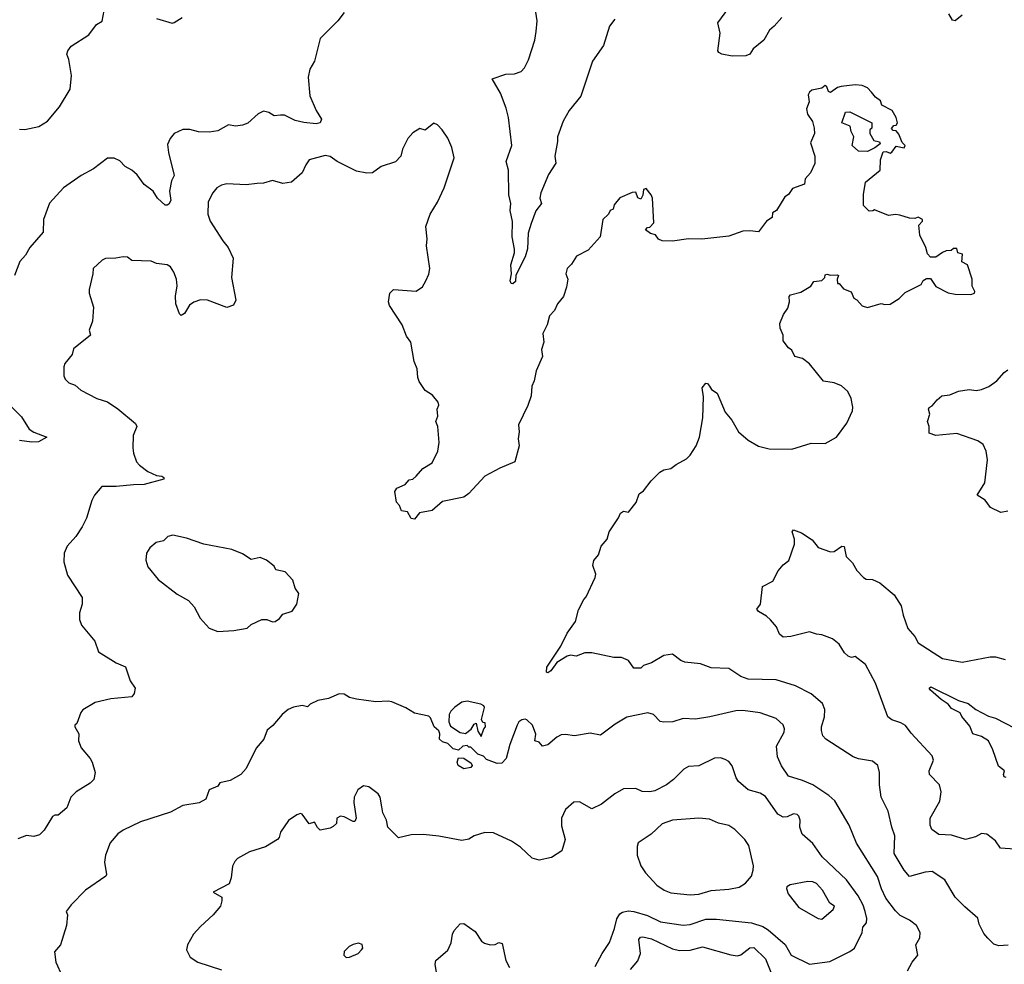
# Model space of a CAD drawing. Extents: x 1954678 to 2060275, y 904822 to 1016299.
# Tile 19 of 256: x 1974455 to 1980065, y 918903 to 924282. Entities that reach past the tile are written whole.
import ezdxf

# ---------------------------------------------------------------- set-up
doc = ezdxf.new("R2010")
doc.units = 0

msp = doc.modelspace()

# ---------------------------------------------------------------- linework, layer by layer
at = {"layer": '0CON20XD'}
for points in [[(1974455, 923659.4), (1974485, 923656.9), (1974565, 923673.3), (1974614.3, 923705), (1974681.5, 923785), (1974743.9, 923886.1), (1974750.5, 923965), (1974735.8, 924055), (1974724, 924085), (1974730, 924105), (1974749.5, 924130.5), (1974848.8, 924195), (1974893.8, 924255), (1974925.8, 924274.2), (1974942.5, 924365)], [(1978797.1, 924295), (1978754.5, 924245.5), (1978727, 924223), (1978694.2, 924165.8), (1978635, 924116.7), (1978616.2, 924085), (1978593.5, 924076.5), (1978515, 924074.5), (1978456, 924085), (1978438.6, 924095), (1978433.3, 924105), (1978446.2, 924205), (1978433.8, 924265), (1978495, 924350)], [(1976305, 924322.7), (1976268.8, 924275), (1976168.2, 924175), (1976134.5, 924045.5), (1976109.1, 924000.9), (1976098.6, 923955), (1976109.3, 923849.3), (1976144.5, 923764.5), (1976174.2, 923715), (1976168, 923695), (1976145, 923689.4), (1976074.2, 923695.8), (1976025, 923708.1), (1975965, 923738.6), (1975940.6, 923739.4), (1975905, 923734.2), (1975875, 923754.2), (1975845, 923761.2), (1975815, 923746.2), (1975755, 923692), (1975725, 923680.8), (1975685.7, 923675.7), (1975645, 923683.3), (1975585, 923648.6), (1975535, 923642.2), (1975475, 923643.5), (1975425, 923657.5), (1975385, 923656.5), (1975335.9, 923634.1), (1975312.1, 923605), (1975297.7, 923572.3), (1975302.6, 923525), (1975335.5, 923395), (1975320, 923365), (1975309.5, 923305), (1975316.8, 923253.2), (1975305, 923231.2), (1975295, 923226.2), (1975285, 923226.2), (1975240.8, 923265), (1975215.6, 923305), (1975165, 923344.4), (1975125, 923399.1), (1975094, 923425), (1975055.5, 923445.5), (1975025, 923477.5), (1974994.4, 923494.4), (1974955, 923492.9), (1974875, 923432.5), (1974805, 923395.5), (1974704.3, 923325), (1974625, 923237.1), (1974591.5, 923145), (1974588.5, 923071.5), (1974512.9, 922985), (1974488.9, 922941.1), (1974455.6, 922904.4), (1974425.8, 922825)], [(1975235, 924288), (1975323.2, 924263.2), (1975335, 924266), (1975380.8, 924295)], [(1977846, 924285), (1977815.8, 924245), (1977782.2, 924135), (1977718.6, 924045), (1977653.4, 923846.6), (1977585.6, 923765), (1977551.9, 923705), (1977519.2, 923615), (1977518.8, 923588.8), (1977504, 923505), (1977509.2, 923465), (1977468.7, 923401.3), (1977423.7, 923296.3), (1977419.4, 923265), (1977429.2, 923235), (1977395.4, 923194.6), (1977369.3, 923120.7), (1977353.1, 923066.9), (1977347.9, 922977.9), (1977335, 922932.5), (1977282.7, 922827.3), (1977279.4, 922790.6), (1977265, 922778.8), (1977255, 922780), (1977249.2, 922795), (1977258, 922835), (1977254.5, 922885.5), (1977273.8, 922955), (1977273.8, 922975), (1977260.8, 923045), (1977262.7, 923132.7), (1977250, 923195), (1977253.8, 923235), (1977241.4, 923285), (1977240, 923425), (1977228, 923475), (1977260, 923565), (1977240.8, 923725), (1977227.8, 923777.8), (1977194.5, 923864.5), (1977146.7, 923945), (1977225, 923972), (1977274.1, 923974.1), (1977312.5, 923987.5), (1977332.3, 924007.7), (1977355, 924053.3), (1977390.9, 924165), (1977398.9, 924215), (1977404.3, 924275), (1977395.7, 924325)], [(1979825, 924307.1), (1979785, 924276.2), (1979770, 924280), (1979749.2, 924315)], [(1978385.8, 922195.8), (1978397.1, 922177.1), (1978430, 922155), (1978475, 922047.5), (1978512.3, 922002.3), (1978550.8, 921935), (1978605, 921887.5), (1978665, 921854.3), (1978725, 921839.4), (1978855, 921836.7), (1978965, 921870), (1979045, 921868.8), (1979110, 921905), (1979168, 921985), (1979200, 922055), (1979202.5, 922075), (1979192, 922125), (1979173.8, 922165), (1979137.6, 922197.6), (1979095, 922214), (1979034.2, 922224.2), (1978955, 922323.3), (1978915, 922353.3), (1978872.5, 922365), (1978855, 922400), (1978835, 922413.3), (1978805, 922453.3), (1978806, 922485), (1978788.8, 922525), (1978787, 922553), (1978806.4, 922603.6), (1978831.4, 922638.6), (1978841.2, 922675), (1978840, 922705), (1978847.5, 922715), (1978905, 922730), (1978962.5, 922765), (1978979.3, 922790.7), (1979025, 922797.5), (1979042.5, 922815), (1979045, 922830), (1979055, 922832.5), (1979075, 922827.5), (1979115, 922830), (1979120, 922825), (1979112.5, 922805), (1979115, 922780), (1979125, 922780), (1979149.3, 922749.3), (1979193, 922733), (1979207, 922697), (1979225, 922687.5), (1979255, 922652.5), (1979285, 922643.8), (1979363.9, 922666.1), (1979385, 922660), (1979415, 922662.5), (1979466.4, 922693.6), (1979501.2, 922728.8), (1979592.5, 922775), (1979603.6, 922796.4), (1979621.7, 922808.3), (1979645, 922807.5), (1979675, 922763.3), (1979746.1, 922726.1), (1979785, 922718.8), (1979875, 922717.5), (1979896.2, 922725), (1979898, 922735), (1979882, 922765), (1979881.2, 922805), (1979856, 922886), (1979823, 922903), (1979827.5, 922947.5), (1979800, 922955), (1979795, 922980), (1979775, 922980), (1979761.7, 922968.3), (1979733.6, 922966.4), (1979713.3, 922956.7), (1979675, 922930), (1979645, 922930), (1979628.3, 922948.3), (1979617.5, 922985), (1979583.8, 923055), (1979578.3, 923111.7), (1979600, 923135), (1979600, 923145), (1979575, 923157.5), (1979555, 923150), (1979525, 923152.5), (1979470.7, 923169.3), (1979445, 923173.3), (1979405, 923167.5), (1979325, 923200), (1979317, 923193), (1979295, 923192.5), (1979262.5, 923225), (1979263.3, 923286.7), (1979273.6, 923356.4), (1979357.5, 923425), (1979360, 923485), (1979375, 923530), (1979391.7, 923531.7), (1979415, 923522.5), (1979425, 923527.5), (1979448.3, 923561.7), (1979495, 923553.3), (1979500, 923565), (1979483, 923583), (1979465, 923630), (1979448.3, 923648.3), (1979431.7, 923651.7), (1979423, 923663), (1979435, 923680), (1979448.3, 923681.7), (1979457.5, 923695), (1979450, 923725), (1979426.7, 923765), (1979367.5, 923795), (1979359.3, 923819.3), (1979330.7, 923840.7), (1979309.5, 923869.5), (1979285, 923893.3), (1979255, 923908), (1979215, 923911.2), (1979135, 923901.2), (1979114, 923896), (1979075, 923867.5), (1979063.9, 923873.9), (1979055, 923900), (1979045, 923907.5), (1979025, 923892.5), (1978968.3, 923881.7), (1978955, 923870), (1978947.5, 923855), (1978952.5, 923815), (1978937.5, 923775), (1978943.6, 923743.6), (1978971.7, 923701.7), (1978981.2, 923665), (1978983.8, 923635), (1978961.1, 923581.1), (1978986.2, 923505), (1978986.4, 923463.6), (1978960.5, 923409.5), (1978930, 923375), (1978926.7, 923345), (1978859.3, 923320.7), (1978835, 923286.7), (1978815, 923273.3), (1978767.5, 923195), (1978745, 923182.5), (1978742.5, 923155), (1978710, 923135), (1978665, 923073.3), (1978615, 923080), (1978575, 923078), (1978495, 923050), (1978342.7, 923032.7), (1978265.9, 923034.1), (1978175, 923021.2), (1978115, 923022.5), (1978095, 923032.5), (1978077, 923057), (1978050, 923065), (1978020, 923085), (1978031.7, 923098.3), (1978045, 923100), (1978067.5, 923125), (1978060, 923265), (1978052.5, 923285), (1978025, 923320), (1978010, 923315), (1978006.4, 923283.6), (1977995, 923260), (1977977, 923267), (1977965, 923300), (1977945, 923297.5), (1977875, 923267.5), (1977841.7, 923228.3), (1977836.7, 923203.3), (1977820, 923195), (1977810, 923175), (1977777.5, 923145), (1977763.3, 923045), (1977695, 922970), (1977627.5, 922935), (1977599.3, 922890.7), (1977573.9, 922866.1), (1977567.5, 922835), (1977578.8, 922805), (1977570.9, 922759.1), (1977553.2, 922706.8), (1977520, 922665), (1977502.9, 922627.1), (1977474.4, 922595.6), (1977460, 922545), (1977436.7, 922495), (1977440.8, 922445), (1977429.2, 922405), (1977434.2, 922365), (1977397.3, 922282.7), (1977386.9, 922225), (1977374.2, 922195), (1977369.1, 922140.9), (1977351.4, 922085), (1977297.1, 921975), (1977301.2, 921935), (1977295.8, 921895), (1977302, 921855), (1977276.2, 921765), (1977190.9, 921729.1), (1977105, 921682), (1977015, 921583.8), (1976985, 921563.3), (1976865, 921538.8), (1976805, 921487.5), (1976732.5, 921475), (1976705, 921437.5), (1976685, 921442.5), (1976665, 921480), (1976630, 921485), (1976620, 921515), (1976602.5, 921535), (1976593.3, 921595), (1976603.3, 921615), (1976652.5, 921635), (1976675, 921662.5), (1976695, 921666.7), (1976715, 921682), (1976752.7, 921727.3), (1976805, 921758.8), (1976838.6, 921825), (1976845.8, 921875), (1976838, 921965), (1976826.7, 921995), (1976838, 922025), (1976833.3, 922065), (1976843, 922087), (1976840, 922105), (1976806.7, 922145), (1976765, 922170), (1976731.9, 922221.9), (1976724, 922245), (1976720.8, 922295), (1976703.1, 922335), (1976683.3, 922445), (1976659.3, 922479.3), (1976634, 922545), (1976562, 922655), (1976555.8, 922675.8), (1976564.6, 922725.4), (1976585, 922746), (1976715, 922736.7), (1976749.5, 922760.5), (1976770, 922795), (1976787, 922833), (1976792.5, 922865), (1976773.8, 922995), (1976776.7, 923035), (1976770, 923105), (1976793.3, 923175), (1976835, 923242.5), (1976873.3, 923325), (1976931.2, 923495), (1976918, 923555), (1976895, 923607.5), (1976862.5, 923655), (1976835, 923682.5), (1976815, 923692.5), (1976765, 923652.5), (1976735, 923662.5), (1976695, 923638.8), (1976666.2, 923605), (1976636.2, 923545), (1976627.5, 923505), (1976596.4, 923473.6), (1976515, 923446.2), (1976465, 923410.8), (1976432.7, 923407.3), (1976375, 923419.5), (1976265, 923475.5), (1976225, 923503.1), (1976195, 923508.1), (1976105, 923484), (1976085, 923456.2), (1976065, 923410), (1976003.2, 923356.8), (1975955, 923349.5), (1975895, 923366.8), (1975845, 923351.9), (1975809.2, 923349.2), (1975745, 923341.9), (1975635, 923347.5), (1975605, 923340.8), (1975578.8, 923325), (1975555, 923296.2), (1975529.2, 923245), (1975528, 923175), (1975540, 923135), (1975612.4, 923022.4), (1975643.5, 922985), (1975671.2, 922925), (1975661.4, 922815), (1975686, 922685), (1975673.6, 922656.4), (1975635, 922644), (1975525, 922685.6), (1975485, 922686.5), (1975446.9, 922673.1), (1975423.2, 922656.8), (1975395, 922610), (1975375, 922597.5), (1975366.4, 922606.4), (1975344.4, 922665), (1975342.4, 922707.6), (1975352.7, 922767.3), (1975348.1, 922805), (1975334.3, 922845), (1975315, 922874), (1975295, 922887.1), (1975235, 922894.4), (1975205, 922907.5), (1975095, 922911.2), (1975069.5, 922929.5), (1975045, 922931.2), (1975003.6, 922923.6), (1974945, 922922.5), (1974925, 922912.5), (1974873.9, 922866.1), (1974872.5, 922835), (1974851.2, 922745), (1974851.2, 922725), (1974876, 922645), (1974870, 922565), (1974852, 922515), (1974858.8, 922485), (1974761.7, 922408.3), (1974753.8, 922375), (1974712.5, 922325), (1974706.2, 922305), (1974706.2, 922255), (1974713.8, 922235), (1974735, 922213.8), (1974770.7, 922200.7), (1974803, 922173), (1974895, 922125.6), (1974955, 922105.6), (1975015, 922065.7), (1975115, 921983.3), (1975122, 921965), (1975102, 921915), (1975100, 921845), (1975103.2, 921813.2), (1975120.8, 921765), (1975138, 921745), (1975185, 921710), (1975235, 921687.5), (1975265, 921682), (1975276, 921675), (1975276.2, 921665), (1975165, 921635.6), (1975104.4, 921634.4), (1975005, 921624.3), (1974922.5, 921625), (1974881.2, 921575), (1974865.8, 921544.2), (1974835.5, 921444.5), (1974810.8, 921395), (1974775, 921338.8), (1974725.9, 921284.1), (1974708, 921245), (1974706.2, 921195), (1974728.3, 921118.3), (1974811.2, 920991.2), (1974811.2, 920955), (1974796.7, 920905), (1974797, 920867), (1974807.5, 920835), (1974883.6, 920743.6), (1974905, 920682.5), (1975005, 920620), (1975057.7, 920597.7), (1975085, 920517.5), (1975112.5, 920475), (1975106.7, 920445), (1975095, 920426.7), (1974974.1, 920415.9), (1974885, 920393.8), (1974815, 920353.3), (1974802.9, 920337.1), (1974780, 920275), (1974770, 920265), (1974770, 920255), (1974792.5, 920215), (1974790, 920175), (1974805.9, 920135.9), (1974857.5, 920075), (1974867.5, 920055), (1974886.2, 919995), (1974877.5, 919955), (1974857.5, 919935), (1974777.5, 919885), (1974747.5, 919855), (1974723.8, 919795), (1974675, 919753.3), (1974655, 919752.5), (1974642.5, 919745), (1974595, 919666.7), (1974568.8, 919641.2), (1974535, 919631.2), (1974495, 919636.7), (1974445, 919617.5)], [(1979285, 923532.5), (1979235, 923533.8), (1979197.5, 923565), (1979207.5, 923615), (1979192.5, 923645), (1979187.5, 923675), (1979140, 923695), (1979160, 923755), (1979185, 923756.7), (1979310, 923695), (1979310, 923665), (1979300, 923655), (1979300, 923635), (1979322.5, 923595), (1979355, 923587.5), (1979357.5, 923575), (1979328.3, 923551.7), (1979285, 923532.5)], [(1980085, 921483.3), (1980045, 921476.7), (1979986.7, 921505), (1979955.7, 921545.7), (1979911.2, 921575), (1979953.8, 921645), (1979969.2, 921775), (1979962.5, 921825), (1979945, 921863.3), (1979915, 921883.8), (1979795, 921926.7), (1979675, 921913.8), (1979637, 921927), (1979636.7, 921965), (1979626.7, 921995), (1979640, 922035), (1979632.5, 922065), (1979637, 922073), (1979655, 922082.5), (1979682.3, 922117.7), (1979710, 922140), (1979755, 922146.2), (1979805, 922166.9), (1979865, 922175.6), (1979905, 922170), (1979935, 922175.6), (1979977.3, 922192.7), (1980022, 922225), (1980065, 922273.3), (1980085, 922287.5)], [(1980087.1, 919012.9), (1980035, 919009.2), (1980005, 919018), (1979971.4, 919051.4), (1979948.3, 919078.3), (1979922.7, 919132.7), (1979915, 919166.2), (1979839.8, 919229.8), (1979785.4, 919285.4), (1979726.7, 919385), (1979655, 919432), (1979615, 919427.5), (1979525, 919402.5), (1979495, 919438.6), (1979438.5, 919535), (1979441.2, 919635), (1979423.6, 919685), (1979404.4, 919775), (1979363.1, 919855), (1979354.4, 919925), (1979354.3, 919995), (1979344.2, 920035), (1979315, 920060), (1979235, 920073.3), (1979203.8, 920085), (1979048.8, 920185), (1979032, 920205), (1979024.2, 920235), (1979024.3, 920255), (1979041.7, 920311.7), (1979043.5, 920355), (1979028.8, 920388.8), (1978965, 920443.1), (1978875, 920488.6), (1978765, 920522.9), (1978605, 920526.2), (1978565, 920542.9), (1978495, 920588.2), (1978395, 920592.2), (1978335, 920614), (1978244.3, 920624.3), (1978223, 920633), (1978175, 920668.8), (1978125, 920661.2), (1978055, 920620), (1978010, 920605), (1977995, 920590), (1977975, 920588.8), (1977955, 920588.8), (1977925, 920633.3), (1977885, 920650), (1977840.5, 920650.5), (1977715, 920676.7), (1977675, 920676.7), (1977625, 920657.5), (1977593.6, 920663.6), (1977575, 920658.8), (1977515, 920621.2), (1977480.8, 920575), (1977463.8, 920563.8), (1977456.7, 920566.7), (1977458.9, 920595), (1977485.6, 920634.4), (1977539.2, 920715), (1977575, 920788.8), (1977621.2, 920855), (1977638.3, 920921.7), (1977669.3, 920980.7), (1977683.6, 920996.4), (1977733.9, 921106.1), (1977738.8, 921125), (1977720, 921175), (1977726.4, 921203.6), (1977752.5, 921235), (1977768.8, 921285), (1977803.3, 921325), (1977813.3, 921365), (1977866.2, 921445), (1977877.7, 921472.3), (1977895, 921483.8), (1977925, 921477.5), (1977967, 921533), (1977985, 921582.5), (1978010, 921600), (1978053.6, 921656.4), (1978102.5, 921705), (1978125, 921718.8), (1978165, 921726.7), (1978195, 921750), (1978255, 921782.5), (1978275, 921802.5), (1978308.8, 921855), (1978328, 921905), (1978347.1, 922015), (1978352, 922135), (1978344, 922185), (1978365, 922212.5), (1978375, 922210), (1978385.8, 922195.8)], [(1974405, 922080.8), (1974465, 922020), (1974510.2, 921950.2), (1974535, 921932.5), (1974610, 921905), (1974561.9, 921878.1), (1974525, 921875.7), (1974455, 921886)], [(1980125, 919558.8), (1980043.9, 919563.9), (1980015, 919606.2), (1979965, 919644), (1979935, 919648.1), (1979901.7, 919628.3), (1979845, 919614.4), (1979765, 919639.5), (1979693, 919643), (1979651.4, 919671.4), (1979642.5, 919695), (1979642.5, 919735), (1979697.6, 919832.4), (1979705.5, 919885.5), (1979696, 919926), (1979638.6, 919985), (1979637.1, 920005), (1979661.2, 920065), (1979655, 920090), (1979535, 920220), (1979502.8, 920262.8), (1979475, 920278.9), (1979423.8, 920295), (1979402, 920312), (1979331.1, 920505), (1979275, 920610), (1979215, 920656), (1979195, 920650), (1979175, 920658.8), (1979155, 920676.2), (1979125, 920726.7), (1979087.1, 920757.1), (1979025, 920780), (1978995, 920783.8), (1978955, 920796.7), (1978849.2, 920770.8), (1978805, 920766.7), (1978783.9, 920783.9), (1978767.5, 920825), (1978733.3, 920865), (1978711.2, 920885), (1978665, 920911.9), (1978655.7, 920925), (1978675.6, 920955), (1978687.5, 921055), (1978745.9, 921084.1), (1978777, 921143), (1978805, 921177.5), (1978837.7, 921202.3), (1978870.6, 921295), (1978870, 921325), (1978857.5, 921365), (1978863.6, 921376.4), (1978909.5, 921359.5), (1978970.7, 921320.7), (1979005, 921277.5), (1979075, 921251.2), (1979095, 921254), (1979140, 921285), (1979153, 921283), (1979163.8, 921225), (1979200.3, 921190.3), (1979225.9, 921145.9), (1979263.8, 921105), (1979277.3, 921097.3), (1979315, 921094.2), (1979355.5, 921075.5), (1979437.4, 921007.4), (1979477.8, 920945), (1979488.3, 920891.7), (1979515.8, 920815.8), (1979555, 920770), (1979574.2, 920734.2), (1979713.3, 920645), (1979825.8, 920624.2), (1979985, 920654.2), (1980015, 920654), (1980069.3, 920639.3)], [(1975585, 920797.5), (1975675, 920803.3), (1975751.7, 920818.3), (1975775, 920837.5), (1975835, 920866.2), (1975863, 920867), (1975895, 920853.3), (1975910, 920855), (1975935, 920872.5), (1975955, 920896.7), (1976007.5, 920915), (1976035, 920953.3), (1976045.6, 921015), (1976025.8, 921045), (1976010.7, 921090.7), (1975968.3, 921138.3), (1975915, 921150), (1975905, 921170), (1975862.5, 921205), (1975825, 921219.2), (1975775, 921208), (1975725, 921241.2), (1975665, 921265.8), (1975505, 921296), (1975405, 921330), (1975327.3, 921347.3), (1975300.3, 921339.7), (1975275, 921314), (1975233.3, 921305), (1975196.2, 921275), (1975178.8, 921245), (1975173.8, 921205), (1975185, 921167.5), (1975244.3, 921094.3), (1975351.7, 921011.7), (1975417.5, 920975), (1975448.8, 920938.8), (1975484.2, 920874.2), (1975535, 920817.5), (1975585, 920797.5)], [(1980075, 919967.5), (1980065, 919971.2), (1980060, 919985), (1980065.8, 920005.8), (1980031.7, 920031.7), (1979999.6, 920125), (1979975.2, 920175.3), (1979935, 920200.8), (1979886.7, 920215), (1979869.7, 920259.7), (1979823.8, 920315), (1979813.3, 920335), (1979765, 920359.2), (1979745.3, 920385.3), (1979705, 920410.8), (1979644, 920465), (1979636.2, 920475), (1979646.2, 920483.8), (1979805, 920406.4), (1979859.2, 920389.2), (1979902.9, 920355), (1979975, 920316.2), (1980015, 920304.4), (1980125, 920247.8)], [(1979513.9, 918866.1), (1979540, 918915), (1979572, 918955), (1979561.4, 919015), (1979584, 919055), (1979585.7, 919085), (1979565, 919124), (1979525, 919154), (1979472, 919182), (1979445, 919207.5), (1979390.6, 919280.6), (1979365, 919334), (1979343.4, 919403.4), (1979222.7, 919592.7), (1979181.4, 919695), (1979100, 919835), (1979066.2, 919865), (1978975, 919925.6), (1978915, 919949.1), (1978835, 919975.6), (1978795, 920034.2), (1978773.6, 920085), (1978767.9, 920145), (1978810.6, 920225), (1978812.9, 920245), (1978805, 920266.2), (1978765, 920302.9), (1978675, 920334.5), (1978575, 920348.1), (1978535, 920346.9), (1978387.6, 920312.4), (1978305, 920300), (1978236.4, 920303.6), (1978176.4, 920283.6), (1978125, 920282.9), (1978105, 920286), (1978065.8, 920325.8), (1978035, 920335.8), (1977915, 920310), (1977848.3, 920271.7), (1977765, 920207.5), (1977705, 920220), (1977616.4, 920203.6), (1977565, 920212.5), (1977540.6, 920209.4), (1977515, 920197.1), (1977465, 920153.5), (1977435, 920146.2), (1977415, 920167.5), (1977390, 920175), (1977397, 920213), (1977378, 920265), (1977345, 920295.3), (1977335, 920299.6), (1977316, 920295), (1977300, 920285), (1977289.2, 920265), (1977248, 920155), (1977226.2, 920075), (1977202, 920048), (1977175.9, 920045.9), (1977115, 920070), (1977098.3, 920088.3), (1977065, 920100), (1977025, 920140), (1977015, 920140), (1977005, 920150), (1976980, 920145), (1976955, 920122.5), (1976925, 920131.2), (1976895, 920160), (1976865, 920170), (1976847.5, 920185), (1976850, 920215), (1976843.6, 920233.6), (1976817.5, 920255), (1976796.2, 920306.2), (1976786.4, 920316.4), (1976705, 920332.5), (1976655, 920363.3), (1976575, 920397.5), (1976555, 920402.5), (1976485, 920397.5), (1976375, 920413.8), (1976335, 920423.3), (1976305, 920441.2), (1976275, 920443.8), (1976215, 920416), (1976154.2, 920405.8), (1976110, 920385), (1976095, 920370), (1976065, 920377.5), (1976015, 920368), (1975985.7, 920354.3), (1975950, 920325), (1975897.6, 920262.4), (1975865, 920237.5), (1975846.7, 920185), (1975803.3, 920135), (1975745, 920017.5), (1975715, 919983.3), (1975655, 919949.2), (1975595, 919937.5), (1975585, 919917.5), (1975535, 919896.7), (1975515, 919843.3), (1975477.7, 919822.3), (1975385, 919808), (1975315, 919768.8), (1975143.3, 919715), (1975045, 919667.1), (1975015, 919645.8), (1974971.4, 919595), (1974944.4, 919525.6), (1974939.2, 919485), (1974950, 919415), (1974946.2, 919405), (1974830, 919325), (1974747.9, 919242.1), (1974720, 919205), (1974727.5, 919185), (1974722, 919125), (1974687.5, 919015), (1974653.3, 918975), (1974661.2, 918915), (1974696.7, 918835)], [(1977085, 920200), (1977100, 920245), (1977110, 920255), (1977108.3, 920278.3), (1977095, 920280), (1977087, 920297), (1977103.8, 920365), (1977100, 920375), (1977082.5, 920385), (1977005, 920402.5), (1976973.9, 920396.1), (1976935, 920367.5), (1976912.5, 920345), (1976902.5, 920325), (1976900, 920285), (1976909.3, 920259.3), (1976965, 920222.5), (1976995, 920217.5), (1977028.1, 920241.9), (1977045, 920270), (1977057, 920277), (1977065, 920230), (1977085, 920200)], [(1977735, 918890), (1977773.1, 918965), (1977815, 919026.7), (1977845, 919106.7), (1977858.5, 919161.5), (1977875, 919190), (1977889.6, 919200.4), (1977922.9, 919207.1), (1977955, 919203.6), (1978032, 919182), (1978106, 919146), (1978235, 919126.2), (1978275, 919130.4), (1978365, 919160), (1978425, 919160.7), (1978625, 919138.8), (1978688.5, 919118.5), (1978720, 919100), (1978815.8, 919015.8), (1978850, 918955), (1978955, 918903.8), (1979070.3, 918919.7), (1979184.5, 918975.5), (1979211.2, 918995), (1979255.8, 919085), (1979259.4, 919115), (1979279.5, 919140.5), (1979281.1, 919165), (1979272.5, 919205), (1979261, 919241), (1979232.6, 919292.6), (1979165.3, 919385.3), (1979028.1, 919515), (1978975, 919591.2), (1978913.8, 919645), (1978900, 919685), (1978902.5, 919725), (1978895, 919746.2), (1978885, 919756), (1978865, 919760), (1978827.3, 919742.7), (1978805, 919740.8), (1978775, 919758.6), (1978705, 919859.2), (1978675, 919878.1), (1978606.8, 919896.8), (1978551.2, 919945), (1978538, 919965), (1978514.1, 920034.1), (1978495, 920057.5), (1978475, 920070), (1978448.8, 920078.8), (1978415, 920077.5), (1978325, 920034.4), (1978265, 920030), (1978240, 920015), (1978181.2, 919955), (1978140, 919925), (1978075, 919892), (1978045, 919886.2), (1978002, 919888), (1977965, 919903.8), (1977895, 919902), (1977846.7, 919875), (1977770, 919815), (1977715, 919788.8), (1977645, 919828.8), (1977612.7, 919827.3), (1977565.5, 919784.5), (1977542.9, 919735), (1977542.6, 919692.6), (1977563.1, 919615), (1977545, 919550), (1977485, 919511.4), (1977415, 919496.9), (1977375, 919506.9), (1977309.5, 919569.5), (1977257.5, 919605), (1977155, 919652.9), (1977105, 919654), (1977045, 919635.8), (1977015, 919616.2), (1976975, 919608.8), (1976843.6, 919633.6), (1976755, 919642), (1976685, 919640.8), (1976613.6, 919623.6), (1976553.8, 919685), (1976546.2, 919725), (1976523.8, 919765), (1976519.2, 919799.2), (1976508.8, 919855), (1976497.5, 919875), (1976445, 919913.3), (1976415, 919918.8), (1976382.7, 919897.3), (1976362, 919855), (1976360, 919825), (1976373.3, 919735), (1976365, 919717.5), (1976355, 919716.7), (1976305, 919743.8), (1976283.9, 919746.1), (1976262.5, 919735), (1976260, 919705), (1976242.3, 919687.7), (1976225, 919678.8), (1976167, 919667), (1976151.7, 919681.7), (1976135, 919712.5), (1976105, 919702.5), (1976065, 919757.5), (1976055, 919761.4), (1976034.6, 919755.4), (1975987.7, 919722.3), (1975942, 919655), (1975934, 919625), (1975925, 919613.8), (1975855, 919571.5), (1975765, 919543.8), (1975696.7, 919505), (1975680.5, 919489.5), (1975668.3, 919461.7), (1975660, 919395), (1975648.2, 919361.8), (1975557.5, 919315), (1975606.2, 919285), (1975607.5, 919265), (1975598.6, 919235), (1975558, 919185), (1975485, 919118.8), (1975446, 919075), (1975411.2, 919015), (1975406.7, 918985), (1975426.2, 918945), (1975470, 918915), (1975605, 918871.1)], [(1976985, 920016.2), (1976953.8, 920035), (1976948.8, 920055), (1976955, 920080), (1976985, 920076.7), (1977028, 920048), (1977032.5, 920035), (1977025, 920023.3), (1976985, 920016.2)], [(1978275, 919298.5), (1978325, 919302.1), (1978395, 919324.6), (1978495, 919330.5), (1978555, 919343.3), (1978590.8, 919365), (1978624, 919405), (1978635, 919440), (1978635.8, 919465), (1978610.3, 919580.3), (1978587.5, 919615), (1978530.8, 919670.8), (1978495, 919693.3), (1978437.6, 919707.6), (1978385, 919730), (1978325.6, 919735.6), (1978175, 919723.3), (1978115, 919703.1), (1978054, 919645), (1977979.2, 919595), (1977973.1, 919575), (1977974.4, 919525), (1977994, 919465), (1978020, 919425), (1978085, 919354.4), (1978128, 919325), (1978165, 919310.4), (1978275, 919298.5)], [(1979025, 919161.2), (1979090, 919215), (1979097.5, 919235), (1979072.1, 919252.1), (1979028.5, 919325), (1978995, 919363.1), (1978975, 919373.1), (1978945, 919375.6), (1978844.3, 919355.7), (1978826.7, 919345), (1978824, 919335), (1978834.4, 919305), (1978895, 919227.1), (1979005, 919163.3), (1979025, 919161.2)], [(1976832.5, 918845), (1976822, 918905), (1976826.7, 918925), (1976895.6, 918984.4), (1976914, 919025), (1976921.2, 919075), (1976930, 919095), (1976965, 919133.3), (1976985, 919136.7), (1977049.7, 919089.7), (1977086.2, 919035), (1977103.2, 919023.2), (1977135.8, 919014.2), (1977165, 919016.7), (1977185, 919026.7), (1977205, 919022.5), (1977225.6, 918925), (1977245.5, 918885.5)], [(1976315, 918942.5), (1976335, 918943.3), (1976383.3, 918965), (1976403.3, 918985), (1976410, 918995), (1976405.9, 919015.9), (1976385, 919023.3), (1976355, 919016), (1976333.3, 919005), (1976303.6, 918976.4), (1976302.5, 918955), (1976315, 918942.5)], [(1977935.5, 918874.5), (1977976.7, 918923.3), (1977991.9, 918965), (1977983.3, 919045), (1977992.4, 919057.6), (1978005, 919060.5), (1978055, 919048.6), (1978175, 918990.6), (1978215, 918982.8), (1978276, 918984), (1978345, 919002.5), (1978507.4, 918957.4), (1978545, 918952.2), (1978565, 918956.9), (1978615, 918997.9), (1978638.5, 918998.5), (1978704.6, 918935), (1978738.9, 918848.9)]]:
    msp.add_lwpolyline(points, dxfattribs=at)

doc.saveas('drawing.dxf')
